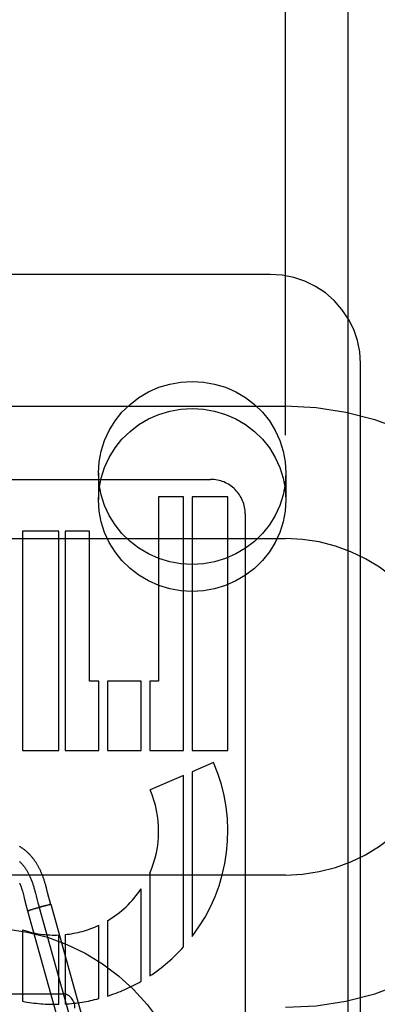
# Model space of a CAD drawing. Header units: inches. Extents: x 0 to 303, y 0 to 196.
# Tile 68 of 100: x 65.95 to 66.248, y 100.668 to 101.487. Entities that reach past the tile are written whole.
import ezdxf

# ---------------------------------------------------------------- set-up
doc = ezdxf.new("R2010")
doc.units = ezdxf.units.IN
doc.header["$LTSCALE"] = 16.67597
doc.header["$MEASUREMENT"] = 0
doc.linetypes.add('HIDDEN', pattern=[0.2, 0.1, -0.1])
doc.layers.add('DEFAULT_2', color=8, linetype='HIDDEN')
doc.layers.add('SLAVE_DOOR_ASSEMBLY', color=7, linetype='CONTINUOUS')

msp = doc.modelspace()

# ---------------------------------------------------------------- linework, layer by layer
at = {"layer": 'DEFAULT_2', "color": 8, "linetype": 'HIDDEN'}
for p, q in [((66.17146, 97.80668), (66.17146, 103.30719)), ((66.15896, 101.27552), (65.68396, 101.27552)), ((66.23396, 100.45853), (66.23396, 101.20158)), ((65.67146, 101.16586), (66.17146, 101.16586)), ((66.01596, 101.11044), (66.01596, 101.08794)), ((66.17196, 101.11044), (66.17196, 101.08794)), ((65.85005, 101.10506), (66.1093, 101.10506)), ((66.06605, 101.09066), (66.06605, 100.93721)), ((66.08679, 101.09066), (66.06605, 101.09066)), ((66.0868, 100.87961), (66.08679, 101.09066)), ((66.09393, 101.09066), (66.09393, 100.87961)), ((66.12365, 101.09066), (66.09393, 101.09066)), ((66.12365, 100.87961), (66.12365, 101.09066)), ((66.13806, 101.07632), (66.13806, 100.47145)), ((65.95293, 101.06186), (65.95293, 100.87961)), ((65.98311, 101.06186), (65.95293, 101.06186)), ((65.98311, 100.87961), (65.98311, 101.06186)), ((65.98818, 101.06186), (65.98818, 100.87961)), ((66.00845, 101.06186), (65.98818, 101.06186)), ((66.00845, 100.93721), (66.00845, 101.06186)), ((65.67146, 101.05586), (66.17146, 101.05586)), ((66.01629, 100.93721), (66.00845, 100.93721)), ((66.01629, 100.87961), (66.01629, 100.93721)), ((66.02343, 100.93721), (66.02343, 100.87961)), ((66.05154, 100.93721), (66.02343, 100.93721)), ((66.05154, 100.87961), (66.05154, 100.93721)), ((66.05869, 100.93721), (66.05869, 100.87961)), ((66.06605, 100.93721), (66.05869, 100.93721)), ((65.95293, 100.87961), (65.98311, 100.87961)), ((65.98818, 100.87961), (66.01629, 100.87961)), ((66.02343, 100.87961), (66.05154, 100.87961)), ((66.05869, 100.87961), (66.0868, 100.87961)), ((66.09393, 100.87961), (66.12365, 100.87961)), ((66.11181, 100.86953), (66.09393, 100.86179)), ((66.08679, 100.8587), (66.05895, 100.84665)), ((66.08679, 100.71612), (66.08679, 100.8587)), ((66.09393, 100.86179), (66.09393, 100.72472)), ((66.17146, 100.77586), (65.67146, 100.77586)), ((66.05869, 100.77741), (66.05869, 100.69196)), ((65.9727, 100.76534), (65.9723, 100.76678)), ((65.9731, 100.76383), (65.9727, 100.76534)), ((65.95268, 100.76263), (65.95297, 100.76163)), ((65.95297, 100.76163), (65.95326, 100.76059)), ((65.95326, 100.76059), (65.95355, 100.75951)), ((65.95355, 100.75951), (65.95385, 100.75838)), ((65.95385, 100.75838), (65.95432, 100.75659)), ((65.96274, 100.76382), (65.96314, 100.76237)), ((65.96314, 100.76237), (65.96353, 100.7609)), ((65.96353, 100.7609), (65.9641, 100.75867)), ((65.9641, 100.75867), (65.96506, 100.75495)), ((65.97373, 100.76141), (65.9731, 100.76383)), ((65.97483, 100.7571), (65.97373, 100.76141)), ((65.97528, 100.75538), (65.97483, 100.7571)), ((66.05154, 100.68756), (66.05154, 100.7644)), ((65.95516, 100.7533), (65.95706, 100.74619)), ((65.96795, 100.74909), (65.96455, 100.74815)), ((65.96506, 100.75495), (65.96563, 100.75272)), ((65.96903, 100.74964), (65.96553, 100.74867)), ((65.96563, 100.75272), (65.96607, 100.75109)), ((65.96671, 100.74887), (66.01224, 100.5851)), ((65.97099, 100.74995), (65.96779, 100.74904)), ((65.97012, 100.74994), (65.96891, 100.74961)), ((65.97006, 100.74992), (65.96986, 100.74987)), ((65.97252, 100.75059), (65.97006, 100.74992)), ((65.97136, 100.75005), (65.9709, 100.74992)), ((65.97325, 100.7506), (65.97126, 100.75002)), ((65.9738, 100.75093), (65.97236, 100.75054)), ((65.97426, 100.75089), (65.97309, 100.75055)), ((65.9747, 100.75116), (65.9738, 100.75093)), ((65.97498, 100.75111), (65.97421, 100.75088)), ((65.97517, 100.75128), (65.97461, 100.75114)), ((65.97538, 100.75123), (65.9747, 100.75102)), ((65.97552, 100.75137), (65.97514, 100.75128)), ((65.97572, 100.75371), (65.97528, 100.75538)), ((65.97538, 100.75123), (65.97633, 100.75155)), ((65.97571, 100.75142), (65.97546, 100.75136)), ((65.97586, 100.75145), (65.97568, 100.75141)), ((65.97592, 100.75147), (65.97582, 100.75144)), ((65.97604, 100.7515), (65.97592, 100.75147)), ((65.97609, 100.75151), (65.97601, 100.75149)), ((65.97614, 100.75152), (65.97606, 100.7515)), ((65.97618, 100.75153), (65.97611, 100.75151)), ((65.97634, 100.75155), (66.02188, 100.58777)), ((65.95801, 100.74651), (65.95707, 100.74619)), ((65.95707, 100.74619), (66.00261, 100.58242)), ((65.9576, 100.7463), (65.95746, 100.74626)), ((65.9576, 100.7463), (65.95775, 100.74633)), ((65.95775, 100.74633), (65.95801, 100.7464)), ((65.95834, 100.74648), (65.95797, 100.74639)), ((65.95893, 100.74678), (65.95801, 100.74651)), ((65.9583, 100.74647), (65.9589, 100.74662)), ((65.95887, 100.74662), (65.95982, 100.74687)), ((65.9599, 100.74707), (65.9589, 100.74677)), ((65.95967, 100.74683), (65.96111, 100.74721)), ((65.96156, 100.74755), (65.95987, 100.74706)), ((65.96336, 100.74782), (65.96089, 100.74715)), ((65.9625, 100.74782), (65.96156, 100.74755)), ((65.96249, 100.74781), (65.9623, 100.74776)), ((65.9656, 100.74869), (65.96249, 100.74781)), ((65.96478, 100.74821), (65.96338, 100.74783)), ((66.01629, 100.67307), (66.01629, 100.73409)), ((66.02343, 100.73785), (66.02343, 100.67515)), ((65.95293, 100.73017), (65.95293, 100.67084)), ((65.98311, 100.66838), (65.98311, 100.726)), ((65.98818, 100.72636), (65.98818, 100.66859)), ((65.85646, 100.67698), (65.98646, 100.67698))]:
    msp.add_line(p, q, dxfattribs=at)
for points in [[(66.23396, 101.20158), (66.23332, 101.21119), (66.23142, 101.22065), (66.22829, 101.22978), (66.22397, 101.23845), (66.21854, 101.24649), (66.21208, 101.25377), (66.20471, 101.26017), (66.19655, 101.26556), (66.18773, 101.26986), (66.17842, 101.27298), (66.16878, 101.27488), (66.15896, 101.27552)], [(66.01596, 101.11044), (66.01654, 101.11968), (66.01822, 101.12866), (66.02103, 101.13744), (66.02489, 101.14583), (66.02977, 101.15369), (66.03557, 101.16094), (66.04224, 101.16743), (66.04965, 101.17311), (66.05771, 101.17786), (66.0663, 101.18164), (66.07529, 101.18437), (66.08455, 101.18603), (66.09396, 101.18658), (66.10336, 101.18603), (66.11262, 101.18437), (66.12162, 101.18164), (66.1302, 101.17786), (66.13827, 101.17311), (66.14568, 101.16743), (66.15234, 101.16094), (66.15814, 101.15369), (66.16302, 101.14583), (66.16688, 101.13744), (66.16969, 101.12866), (66.17137, 101.11968), (66.17196, 101.11044)], [(66.01596, 101.08794), (66.01654, 101.09719), (66.01822, 101.10617), (66.02103, 101.11495), (66.02489, 101.12333), (66.02977, 101.1312), (66.03557, 101.13844), (66.04224, 101.14494), (66.04965, 101.15062), (66.05771, 101.15537), (66.0663, 101.15915), (66.07529, 101.16188), (66.08455, 101.16354), (66.09396, 101.16409), (66.10336, 101.16354), (66.11262, 101.16188), (66.12162, 101.15915), (66.1302, 101.15537), (66.13827, 101.15062), (66.14568, 101.14494), (66.15234, 101.13844), (66.15814, 101.1312), (66.16302, 101.12333), (66.16688, 101.11495), (66.16969, 101.10617), (66.17137, 101.09719), (66.17196, 101.08794)], [(66.17196, 101.11044), (66.17137, 101.10119), (66.16969, 101.09221), (66.16688, 101.08343), (66.16302, 101.07505), (66.15814, 101.06718), (66.15234, 101.05994), (66.14568, 101.05344), (66.13827, 101.04776), (66.1302, 101.04301), (66.12162, 101.03923), (66.11262, 101.0365), (66.10336, 101.03484), (66.09396, 101.03429), (66.08455, 101.03484), (66.07529, 101.0365), (66.0663, 101.03923), (66.05771, 101.04301), (66.04965, 101.04776), (66.04224, 101.05344), (66.03557, 101.05994), (66.02977, 101.06718), (66.02489, 101.07505), (66.02103, 101.08343), (66.01822, 101.09221), (66.01654, 101.10119), (66.01596, 101.11044)], [(66.17196, 101.08794), (66.17137, 101.0787), (66.16969, 101.06972), (66.16688, 101.06094), (66.16302, 101.05255), (66.15814, 101.04469), (66.15234, 101.03744), (66.14568, 101.03095), (66.13827, 101.02527), (66.1302, 101.02052), (66.12162, 101.01674), (66.11262, 101.01401), (66.10336, 101.01234), (66.09396, 101.0118), (66.08455, 101.01234), (66.07529, 101.01401), (66.0663, 101.01674), (66.05771, 101.02052), (66.04965, 101.02527), (66.04224, 101.03095), (66.03557, 101.03744), (66.02977, 101.04469), (66.02489, 101.05255), (66.02103, 101.06094), (66.01822, 101.06972), (66.01654, 101.0787), (66.01596, 101.08794)], [(65.9723, 100.76678), (65.9721, 100.76748), (65.9719, 100.76817), (65.9717, 100.76885), (65.9715, 100.76952), (65.9713, 100.77018), (65.9711, 100.77082), (65.9709, 100.77145), (65.9707, 100.77206), (65.9705, 100.77265), (65.9703, 100.77323), (65.9701, 100.77379), (65.9699, 100.77433), (65.96971, 100.77486), (65.96951, 100.77539), (65.9693, 100.77592), (65.96909, 100.77645), (65.96887, 100.77698), (65.96864, 100.77752), (65.96841, 100.77805), (65.96818, 100.77858), (65.96794, 100.77911), (65.9677, 100.77963), (65.96745, 100.78015), (65.9672, 100.78066), (65.96695, 100.78117), (65.96669, 100.78168), (65.96642, 100.78218), (65.96615, 100.78269), (65.96588, 100.78319), (65.9656, 100.78368), (65.96531, 100.78417), (65.96502, 100.78467), (65.96472, 100.78515), (65.96442, 100.78564), (65.96411, 100.78613), (65.9638, 100.78661), (65.96347, 100.78709), (65.96315, 100.78756), (65.96281, 100.78803), (65.96247, 100.7885), (65.96213, 100.78896), (65.96178, 100.78943), (65.96142, 100.78989), (65.96105, 100.79034), (65.96067, 100.7908), (65.96029, 100.79125), (65.9599, 100.79169), (65.95951, 100.79214), (65.9591, 100.79258), (65.95869, 100.79301), (65.95827, 100.79344), (65.95785, 100.79387), (65.95741, 100.79429), (65.95697, 100.79471), (65.95652, 100.79512), (65.95606, 100.79553), (65.95559, 100.79593), (65.95511, 100.79633), (65.95462, 100.79673), (65.95413, 100.79712), (65.95362, 100.7975), (65.95311, 100.79788), (65.95258, 100.79825), (65.95205, 100.79862), (65.95151, 100.79898), (65.95095, 100.79934), (65.95039, 100.79968)], [(65.9503, 100.78725), (65.95069, 100.78688), (65.95108, 100.78649), (65.95146, 100.7861), (65.95183, 100.78571), (65.95221, 100.7853), (65.95258, 100.78488), (65.95294, 100.78446), (65.9533, 100.78402), (65.95365, 100.78358), (65.954, 100.78313), (65.95435, 100.78267), (65.95469, 100.7822), (65.95503, 100.78172), (65.95536, 100.78123), (65.95569, 100.78073), (65.95602, 100.78022), (65.95634, 100.7797), (65.95665, 100.77917), (65.95696, 100.77864), (65.95727, 100.77809), (65.95757, 100.77753), (65.95786, 100.77697), (65.95816, 100.77639), (65.95844, 100.7758), (65.95873, 100.77521), (65.959, 100.7746), (65.95928, 100.77398), (65.95954, 100.77336), (65.95981, 100.77272), (65.96007, 100.77207), (65.96032, 100.77141), (65.96057, 100.77074), (65.96081, 100.77006), (65.96104, 100.7694), (65.96127, 100.76873), (65.96149, 100.76805), (65.9617, 100.76736), (65.96192, 100.76667), (65.96213, 100.76597), (65.96234, 100.76526), (65.96254, 100.76454), (65.96274, 100.76382)], [(65.95043, 100.76923), (65.95056, 100.76891), (65.95069, 100.76858), (65.95082, 100.76825), (65.95095, 100.76792), (65.95108, 100.76758), (65.9512, 100.76724), (65.95133, 100.76689), (65.95146, 100.76653), (65.95158, 100.76615), (65.95172, 100.76576), (65.95185, 100.76536), (65.95199, 100.76493), (65.95212, 100.7645), (65.95226, 100.76405), (65.9524, 100.76359), (65.95254, 100.76312), (65.95268, 100.76263)], [(65.95432, 100.75659), (65.95481, 100.75466), (65.95516, 100.7533)], [(65.96607, 100.75109), (65.96629, 100.75029), (65.96652, 100.74949), (65.96674, 100.74869), (65.96697, 100.74791)], [(65.97633, 100.75155), (65.97616, 100.75213), (65.97594, 100.7529), (65.97572, 100.75371)], [(65.97633, 100.75155), (65.97632, 100.75155), (65.97631, 100.75155), (65.97629, 100.75155), (65.97627, 100.75154), (65.97625, 100.75154), (65.97622, 100.75153), (65.97619, 100.75153), (65.97615, 100.75152)], [(65.97634, 100.75155), (65.97634, 100.75155), (65.97633, 100.75155), (65.97632, 100.75155), (65.9763, 100.75155), (65.97628, 100.75155), (65.97625, 100.75154), (65.97622, 100.75153)], [(65.95754, 100.74628), (65.9574, 100.74625), (65.95735, 100.74624), (65.9573, 100.74623), (65.95726, 100.74622), (65.95722, 100.74621), (65.95719, 100.7462), (65.95715, 100.7462), (65.95713, 100.74619), (65.95711, 100.74619), (65.95709, 100.74619), (65.95707, 100.74618), (65.95706, 100.74618), (65.95706, 100.74619)], [(65.95707, 100.74619), (65.95707, 100.74619), (65.95708, 100.74619), (65.95709, 100.74619), (65.95711, 100.74619), (65.95713, 100.74619), (65.95716, 100.7462)]]:
    msp.add_lwpolyline(points, dxfattribs=at)
msp.add_circle((65.92146, 100.55698), 0.175, dxfattribs=at)
for centre, radius, start, end in [((66.17146, 100.91586), 0.25, 270, 90), ((66.10931, 101.07632), 0.02874, 0.01054, 90.02027), ((66.17146, 100.91586), 0.14, 270, 90), ((65.97965, 100.81234), 0.144, 322.52312, 23.40302), ((65.97966, 100.81233), 0.0864, 336.16143, 23.40475), ((65.97965, 100.81234), 0.0864, 300.44126, 326.30555), ((65.97965, 100.81234), 0.0864, 275.66187, 295.08817), ((65.97965, 100.81234), 0.0864, 251.9811, 272.2925), ((65.97965, 100.81233), 0.144, 303.28679, 318.07244), ((65.97965, 100.81233), 0.144, 287.69761, 299.94758), ((65.97965, 100.81234), 0.144, 259.30349, 271.37485), ((65.97965, 100.81233), 0.144, 273.39432, 284.7393)]:
    msp.add_arc(centre, radius, start, end, dxfattribs=at)
msp.add_ellipse((65.98646, 100.66511), major_axis=(0, 0.01187), ratio=0.842271, start_param=-1.570796, end_param=0, dxfattribs=at)
at = {"layer": 'SLAVE_DOOR_ASSEMBLY', "color": 3, "linetype": 'Continuous'}
msp.add_line((66.22371, 89.52386), (66.22371, 112.02386), dxfattribs=at)

doc.saveas('drawing.dxf')
